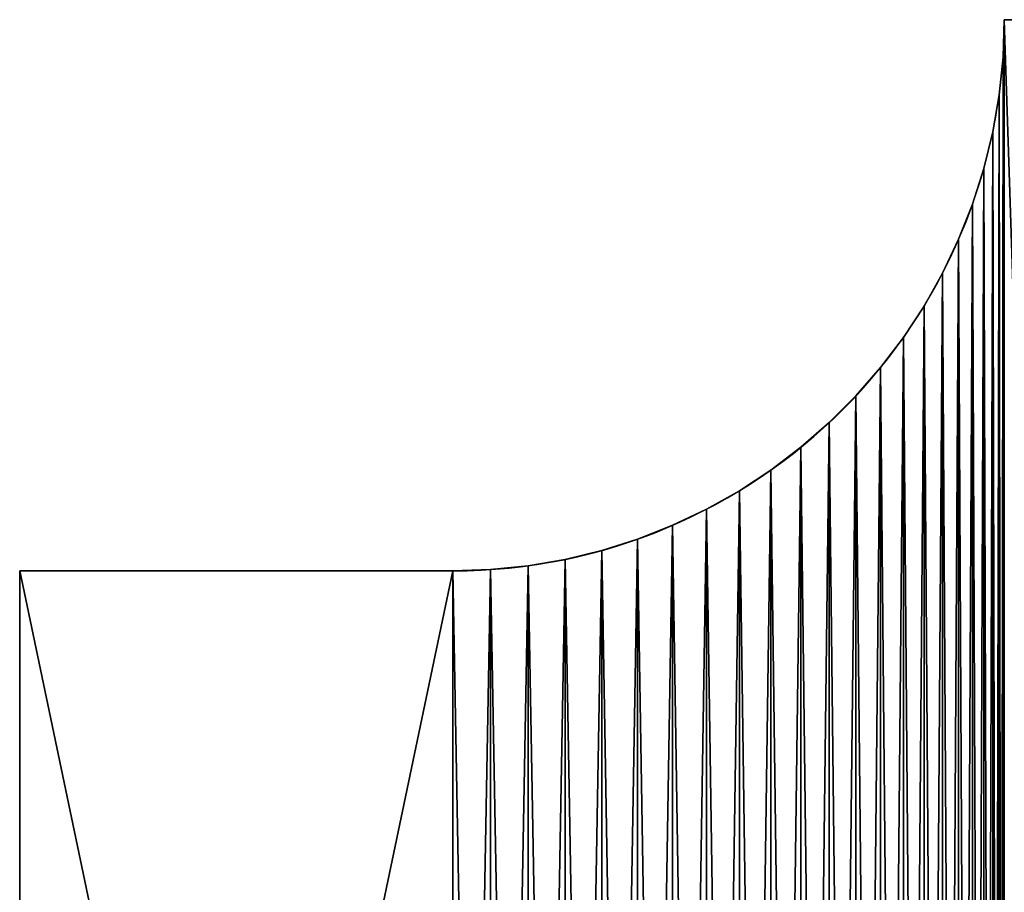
# Model space of a CAD drawing. Header units: millimetres. Extents: x 31 to 249, y 89 to 250.
# Tile 199 of 201: x 192.71 to 197.71, y 125.78 to 130.22. Entities that reach past the tile are written whole.
import ezdxf

# ---------------------------------------------------------------- set-up
doc = ezdxf.new("R2010")
doc.units = ezdxf.units.MM

# ---------------------------------------------------------------- blocks, each defined once
blk = doc.blocks.new('Group#3')
at = {"color": 250}
for p, q in [((4.9935, 15.9089), (4.9935, 15.9089, 8)), ((4.9739, 15.7187), (4.9739, 15.7187, 8)), ((4.9414, 15.5303), (4.9414, 15.5303, 8)), ((4.8962, 15.3446), (4.8962, 15.3446, 8)), ((4.8383, 15.1623), (4.8383, 15.1623, 8)), ((4.7682, 14.9845), (4.7682, 14.9845, 8)), ((4.6861, 14.8118), (4.6861, 14.8118, 8)), ((4.5924, 14.6452), (4.5924, 14.6452, 8)), ((4.4875, 14.4853), (4.4875, 14.4853, 8)), ((4.372, 14.333), (4.372, 14.333, 8)), ((4.2463, 14.1889), (4.2463, 14.1889, 8)), ((4.1111, 14.0537), (4.1111, 14.0537, 8)), ((3.967, 13.928), (3.967, 13.928, 8)), ((3.8147, 13.8125), (3.8147, 13.8125, 8)), ((3.6548, 13.7076), (3.6548, 13.7076, 8)), ((3.4882, 13.6139), (3.4882, 13.6139, 8)), ((3.3155, 13.5318), (3.3155, 13.5318, 8)), ((3.1377, 13.4617), (3.1377, 13.4617, 8)), ((2.9554, 13.4038), (2.9554, 13.4038, 8)), ((2.7697, 13.3586), (2.7697, 13.3586, 8)), ((2.3911, 13.3065), (2.3911, 13.3065, 8)), ((2.5813, 13.3261), (2.5813, 13.3261, 8)), ((0, 13.3), (0, 2.8)), ((2.2, 13.3), (0, 13.3)), ((0, 13.3, 8), (0, 2.8, 8)), ((2.2, 13.3, 8), (0, 13.3, 8)), ((0, 13.3), (0, 13.3, 8)), ((2.2, 13.3), (2.2, 13.3, 8))]:
    blk.add_line(p, q, dxfattribs=at)
for centre in [(2.2, 16.1), (2.2, 16.1, 8)]:
    blk.add_arc(centre, 2.8, 270, 360, dxfattribs=at)
mesh = blk.add_polyface(dxfattribs=at)
corners = [(9.9472, 15.648), (9.3157, 0.452), (9.3157, 15.648), (9.9472, 0.452), (9.3157, 16.1), (8.6843, 15.648), (8.6843, 16.1), (8.6843, 0.452), (8.6843, 0), (9.3157, 0), (8.0528, 0.452), (8.0528, 15.648), (8.0528, 16.1), (7.4213, 15.648), (7.4213, 16.1), (7.4213, 0.452), (7.4213, 0), (8.0528, 0), (6.7898, 0.452), (6.7898, 15.648), (6.7898, 16.1), (6.1583, 15.648), (6.1583, 16.1), (6.1583, 0.452), (6.1583, 0), (6.7898, 0), (5.5269, 0.452), (5.5269, 15.648), (2.2, 13.3), (0, 2.8), (0, 13.3), (2.2, 2.8), (2.3911, 13.3065), (2.3911, 2.7935), (2.5813, 13.3261), (2.5813, 2.7739), (2.7697, 13.3586), (2.7697, 2.7414), (2.9554, 13.4038), (2.9554, 2.6962), (3.1377, 13.4617), (3.1377, 2.6383), (3.3155, 13.5318), (3.3155, 2.5682), (3.4882, 13.6139), (3.4882, 2.4861), (3.6548, 13.7076), (3.6548, 2.3924), (3.8147, 13.8125), (3.8147, 2.2875), (3.967, 13.928), (3.967, 2.172), (4.1111, 14.0537), (4.1111, 2.0463), (4.2463, 14.1889), (4.2463, 1.9111), (4.372, 14.333), (4.372, 1.767), (4.4875, 14.4853), (4.4875, 1.6147), (4.5924, 14.6452), (4.5924, 1.4548), (4.6861, 14.8118), (4.6861, 1.2882), (4.7682, 14.9845), (4.7682, 1.1155), (4.8383, 15.1623), (4.8383, 0.9377), (4.8962, 15.3446), (4.8962, 0.7554), (4.9414, 15.5303), (4.9414, 0.5697), (4.9739, 15.7187), (4.9739, 0.3813), (4.9935, 15.9089), (4.9935, 0.1911), (5, 16.1), (5, 0), (5.5269, 16.1), (5.5269, 0), (10.5787, 16.1), (9.9472, 16.1), (9.9472, 0), (10.5787, 15.648), (27, 16.1), (12.4731, 15.648), (12.4731, 16.1), (12.4731, 0.452), (12.4731, 0), (27, 0), (27, 14.05), (27, 2.05), (11.8417, 0.452), (11.8417, 15.648), (11.2102, 15.648), (10.5787, 0.452), (11.2102, 0.452), (11.2102, 16.1), (11.2102, 0), (11.8417, 16.1), (11.8417, 0), (10.5787, 0)]
mesh.append_faces([[corners[k] for k in face] for face in [(4, 5, 6), (12, 13, 14), (20, 21, 22), (28, 29, 30), (80, 0, 81), (84, 85, 86), (89, 90, 91), (82, 95, 101)]], dxfattribs={"vtx0": -1, "color": 250})
mesh.append_faces([[corners[k] for k in face] for face in [(0, 1, 2), (1, 0, 3), (7, 4, 8), (8, 4, 9), (9, 2, 1), (5, 10, 11), (10, 5, 7), (15, 12, 16), (16, 12, 17), (17, 11, 10), (13, 18, 19), (18, 13, 15), (23, 20, 24), (24, 20, 25), (25, 19, 18), (21, 26, 27), (26, 21, 23), (29, 28, 31), (31, 32, 33), (33, 34, 35), (35, 36, 37), (37, 38, 39), (39, 40, 41), (41, 42, 43), (43, 44, 45), (45, 46, 47), (47, 48, 49), (49, 50, 51), (51, 52, 53), (53, 54, 55), (55, 56, 57), (57, 58, 59), (59, 60, 61), (61, 62, 63), (63, 64, 65), (65, 66, 67), (67, 68, 69), (69, 70, 71), (71, 72, 73), (73, 74, 75), (75, 76, 77), (77, 78, 79), (79, 27, 26), (3, 80, 82), (87, 84, 88), (88, 84, 89), (85, 92, 93), (92, 85, 87), (94, 95, 83), (95, 94, 96), (96, 97, 98), (98, 99, 100), (100, 93, 92)]], dxfattribs={"vtx0": -1, "vtx1": -1, "color": 250})
mesh.append_faces([[corners[k] for k in face] for face in [(5, 4, 7), (13, 12, 15), (21, 20, 23), (0, 80, 3), (85, 84, 87), (95, 82, 83)]], dxfattribs={"vtx0": -1, "vtx1": -1, "vtx2": -1, "color": 250})
mesh.append_faces([[corners[k] for k in face] for face in [(9, 4, 2), (17, 12, 11), (25, 20, 19), (31, 28, 32), (33, 32, 34), (35, 34, 36), (37, 36, 38), (39, 38, 40), (41, 40, 42), (43, 42, 44), (45, 44, 46), (47, 46, 48), (49, 48, 50), (51, 50, 52), (53, 52, 54), (55, 54, 56), (57, 56, 58), (59, 58, 60), (61, 60, 62), (63, 62, 64), (65, 64, 66), (67, 66, 68), (69, 68, 70), (71, 70, 72), (73, 72, 74), (75, 74, 76), (77, 76, 78), (79, 78, 27), (82, 80, 83), (89, 84, 90), (96, 94, 97), (98, 97, 99), (100, 99, 93)]], dxfattribs={"vtx0": -1, "vtx2": -1, "color": 250})
mesh = blk.add_polyface(dxfattribs=at)
corners = [(9.9472, 0.452, 8), (9.3157, 15.648, 8), (9.3157, 0.452, 8), (9.9472, 15.648, 8), (9.3157, 0, 8), (8.6843, 0.452, 8), (8.6843, 0, 8), (8.6843, 15.648, 8), (8.6843, 16.1, 8), (9.3157, 16.1, 8), (8.0528, 15.648, 8), (8.0528, 0.452, 8), (8.0528, 0, 8), (7.4213, 0.452, 8), (7.4213, 0, 8), (7.4213, 15.648, 8), (7.4213, 16.1, 8), (8.0528, 16.1, 8), (6.7898, 15.648, 8), (6.7898, 0.452, 8), (6.7898, 0, 8), (6.1583, 0.452, 8), (6.1583, 0, 8), (6.1583, 15.648, 8), (6.1583, 16.1, 8), (6.7898, 16.1, 8), (5.5269, 15.648, 8), (5.5269, 0.452, 8), (2.2, 2.8, 8), (0, 13.3, 8), (0, 2.8, 8), (2.2, 13.3, 8), (2.3911, 2.7935, 8), (2.3911, 13.3065, 8), (2.5813, 2.7739, 8), (2.5813, 13.3261, 8), (2.7697, 2.7414, 8), (2.7697, 13.3586, 8), (2.9554, 2.6962, 8), (2.9554, 13.4038, 8), (3.1377, 2.6383, 8), (3.1377, 13.4617, 8), (3.3155, 2.5682, 8), (3.3155, 13.5318, 8), (3.4882, 2.4861, 8), (3.4882, 13.6139, 8), (3.6548, 2.3924, 8), (3.6548, 13.7076, 8), (3.8147, 2.2875, 8), (3.8147, 13.8125, 8), (3.967, 2.172, 8), (3.967, 13.928, 8), (4.1111, 2.0463, 8), (4.1111, 14.0537, 8), (4.2463, 1.9111, 8), (4.2463, 14.1889, 8), (4.372, 1.767, 8), (4.372, 14.333, 8), (4.4875, 1.6147, 8), (4.4875, 14.4853, 8), (4.5924, 1.4548, 8), (4.5924, 14.6452, 8), (4.6861, 1.2882, 8), (4.6861, 14.8118, 8), (4.7682, 1.1155, 8), (4.7682, 14.9845, 8), (4.8383, 0.9377, 8), (4.8383, 15.1623, 8), (4.8962, 0.7554, 8), (4.8962, 15.3446, 8), (4.9414, 0.5697, 8), (4.9414, 15.5303, 8), (4.9739, 0.3813, 8), (4.9739, 15.7187, 8), (4.9935, 0.1911, 8), (4.9935, 15.9089, 8), (5, 0, 8), (5, 16.1, 8), (5.5269, 0, 8), (5.5269, 16.1, 8), (10.5787, 0, 8), (9.9472, 0, 8), (9.9472, 16.1, 8), (10.5787, 0.452, 8), (27, 0, 8), (12.4731, 0.452, 8), (12.4731, 0, 8), (12.4731, 15.648, 8), (12.4731, 16.1, 8), (27, 16.1, 8), (27, 2.05, 8), (27, 14.05, 8), (11.8417, 15.648, 8), (11.8417, 0.452, 8), (11.2102, 0.452, 8), (10.5787, 15.648, 8), (11.2102, 15.648, 8), (11.2102, 0, 8), (11.2102, 16.1, 8), (11.8417, 0, 8), (11.8417, 16.1, 8), (10.5787, 16.1, 8)]
mesh.append_faces([[corners[k] for k in face] for face in [(4, 5, 6), (12, 13, 14), (20, 21, 22), (28, 29, 30), (80, 0, 81), (84, 85, 86), (89, 90, 91), (82, 95, 101)]], dxfattribs={"vtx0": -1, "color": 250})
mesh.append_faces([[corners[k] for k in face] for face in [(0, 1, 2), (1, 0, 3), (7, 4, 8), (8, 4, 9), (9, 2, 1), (5, 10, 11), (10, 5, 7), (15, 12, 16), (16, 12, 17), (17, 11, 10), (13, 18, 19), (18, 13, 15), (23, 20, 24), (24, 20, 25), (25, 19, 18), (21, 26, 27), (26, 21, 23), (29, 28, 31), (31, 32, 33), (33, 34, 35), (35, 36, 37), (37, 38, 39), (39, 40, 41), (41, 42, 43), (43, 44, 45), (45, 46, 47), (47, 48, 49), (49, 50, 51), (51, 52, 53), (53, 54, 55), (55, 56, 57), (57, 58, 59), (59, 60, 61), (61, 62, 63), (63, 64, 65), (65, 66, 67), (67, 68, 69), (69, 70, 71), (71, 72, 73), (73, 74, 75), (75, 76, 77), (77, 78, 79), (79, 27, 26), (3, 80, 82), (87, 84, 88), (88, 84, 89), (85, 92, 93), (92, 85, 87), (94, 95, 83), (95, 94, 96), (96, 97, 98), (98, 99, 100), (100, 93, 92)]], dxfattribs={"vtx0": -1, "vtx1": -1, "color": 250})
mesh.append_faces([[corners[k] for k in face] for face in [(5, 4, 7), (13, 12, 15), (21, 20, 23), (0, 80, 3), (85, 84, 87), (95, 82, 83)]], dxfattribs={"vtx0": -1, "vtx1": -1, "vtx2": -1, "color": 250})
mesh.append_faces([[corners[k] for k in face] for face in [(9, 4, 2), (17, 12, 11), (25, 20, 19), (31, 28, 32), (33, 32, 34), (35, 34, 36), (37, 36, 38), (39, 38, 40), (41, 40, 42), (43, 42, 44), (45, 44, 46), (47, 46, 48), (49, 48, 50), (51, 50, 52), (53, 52, 54), (55, 54, 56), (57, 56, 58), (59, 58, 60), (61, 60, 62), (63, 62, 64), (65, 64, 66), (67, 66, 68), (69, 68, 70), (71, 70, 72), (73, 72, 74), (75, 74, 76), (77, 76, 78), (79, 78, 27), (82, 80, 83), (89, 84, 90), (96, 94, 97), (98, 97, 99), (100, 99, 93)]], dxfattribs={"vtx0": -1, "vtx2": -1, "color": 250})
mesh = blk.add_polyface(dxfattribs=at)
corners = [(5, 16.1, 8), (4.9935, 15.9089), (4.9935, 15.9089, 8), (5, 16.1)]
mesh.append_faces([[corners[k] for k in face] for face in [(0, 1, 2), (1, 0, 3)]], dxfattribs={"vtx0": -1, "color": 250})
mesh = blk.add_polyface(dxfattribs=at)
corners = [(4.9935, 15.9089, 8), (4.9739, 15.7187), (4.9739, 15.7187, 8), (4.9935, 15.9089)]
mesh.append_faces([[corners[k] for k in face] for face in [(0, 1, 2), (1, 0, 3)]], dxfattribs={"vtx0": -1, "color": 250})
mesh = blk.add_polyface(dxfattribs=at)
corners = [(4.9739, 15.7187, 8), (4.9414, 15.5303), (4.9414, 15.5303, 8), (4.9739, 15.7187)]
mesh.append_faces([[corners[k] for k in face] for face in [(0, 1, 2), (1, 0, 3)]], dxfattribs={"vtx0": -1, "color": 250})
mesh = blk.add_polyface(dxfattribs=at)
corners = [(4.9414, 15.5303, 8), (4.8962, 15.3446), (4.8962, 15.3446, 8), (4.9414, 15.5303)]
mesh.append_faces([[corners[k] for k in face] for face in [(0, 1, 2), (1, 0, 3)]], dxfattribs={"vtx0": -1, "color": 250})
mesh = blk.add_polyface(dxfattribs=at)
corners = [(4.8962, 15.3446, 8), (4.8383, 15.1623), (4.8383, 15.1623, 8), (4.8962, 15.3446)]
mesh.append_faces([[corners[k] for k in face] for face in [(0, 1, 2), (1, 0, 3)]], dxfattribs={"vtx0": -1, "color": 250})
mesh = blk.add_polyface(dxfattribs=at)
corners = [(4.8383, 15.1623, 8), (4.7682, 14.9845), (4.7682, 14.9845, 8), (4.8383, 15.1623)]
mesh.append_faces([[corners[k] for k in face] for face in [(0, 1, 2), (1, 0, 3)]], dxfattribs={"vtx0": -1, "color": 250})
mesh = blk.add_polyface(dxfattribs=at)
corners = [(4.7682, 14.9845, 8), (4.6861, 14.8118), (4.6861, 14.8118, 8), (4.7682, 14.9845)]
mesh.append_faces([[corners[k] for k in face] for face in [(0, 1, 2), (1, 0, 3)]], dxfattribs={"vtx0": -1, "color": 250})
mesh = blk.add_polyface(dxfattribs=at)
corners = [(4.6861, 14.8118, 8), (4.5924, 14.6452), (4.5924, 14.6452, 8), (4.6861, 14.8118)]
mesh.append_faces([[corners[k] for k in face] for face in [(0, 1, 2), (1, 0, 3)]], dxfattribs={"vtx0": -1, "color": 250})
mesh = blk.add_polyface(dxfattribs=at)
corners = [(4.5924, 14.6452, 8), (4.4875, 14.4853), (4.4875, 14.4853, 8), (4.5924, 14.6452)]
mesh.append_faces([[corners[k] for k in face] for face in [(0, 1, 2), (1, 0, 3)]], dxfattribs={"vtx0": -1, "color": 250})
mesh = blk.add_polyface(dxfattribs=at)
corners = [(4.4875, 14.4853, 8), (4.372, 14.333), (4.372, 14.333, 8), (4.4875, 14.4853)]
mesh.append_faces([[corners[k] for k in face] for face in [(0, 1, 2), (1, 0, 3)]], dxfattribs={"vtx0": -1, "color": 250})
mesh = blk.add_polyface(dxfattribs=at)
corners = [(4.372, 14.333, 8), (4.2463, 14.1889), (4.2463, 14.1889, 8), (4.372, 14.333)]
mesh.append_faces([[corners[k] for k in face] for face in [(0, 1, 2), (1, 0, 3)]], dxfattribs={"vtx0": -1, "color": 250})
mesh = blk.add_polyface(dxfattribs=at)
corners = [(4.2463, 14.1889, 8), (4.1111, 14.0537), (4.1111, 14.0537, 8), (4.2463, 14.1889)]
mesh.append_faces([[corners[k] for k in face] for face in [(0, 1, 2), (1, 0, 3)]], dxfattribs={"vtx0": -1, "color": 250})
mesh = blk.add_polyface(dxfattribs=at)
corners = [(3.967, 13.928, 8), (4.1111, 14.0537), (3.967, 13.928), (4.1111, 14.0537, 8)]
mesh.append_faces([[corners[k] for k in face] for face in [(0, 1, 2), (1, 0, 3)]], dxfattribs={"vtx0": -1, "color": 250})
mesh = blk.add_polyface(dxfattribs=at)
corners = [(3.8147, 13.8125, 8), (3.967, 13.928), (3.8147, 13.8125), (3.967, 13.928, 8)]
mesh.append_faces([[corners[k] for k in face] for face in [(0, 1, 2), (1, 0, 3)]], dxfattribs={"vtx0": -1, "color": 250})
mesh = blk.add_polyface(dxfattribs=at)
corners = [(3.6548, 13.7076, 8), (3.8147, 13.8125), (3.6548, 13.7076), (3.8147, 13.8125, 8)]
mesh.append_faces([[corners[k] for k in face] for face in [(0, 1, 2), (1, 0, 3)]], dxfattribs={"vtx0": -1, "color": 250})
mesh = blk.add_polyface(dxfattribs=at)
corners = [(3.4882, 13.6139, 8), (3.6548, 13.7076), (3.4882, 13.6139), (3.6548, 13.7076, 8)]
mesh.append_faces([[corners[k] for k in face] for face in [(0, 1, 2), (1, 0, 3)]], dxfattribs={"vtx0": -1, "color": 250})
mesh = blk.add_polyface(dxfattribs=at)
corners = [(3.3155, 13.5318, 8), (3.4882, 13.6139), (3.3155, 13.5318), (3.4882, 13.6139, 8)]
mesh.append_faces([[corners[k] for k in face] for face in [(0, 1, 2), (1, 0, 3)]], dxfattribs={"vtx0": -1, "color": 250})
mesh = blk.add_polyface(dxfattribs=at)
corners = [(3.1377, 13.4617, 8), (3.3155, 13.5318), (3.1377, 13.4617), (3.3155, 13.5318, 8)]
mesh.append_faces([[corners[k] for k in face] for face in [(0, 1, 2), (1, 0, 3)]], dxfattribs={"vtx0": -1, "color": 250})
mesh = blk.add_polyface(dxfattribs=at)
corners = [(2.9554, 13.4038, 8), (3.1377, 13.4617), (2.9554, 13.4038), (3.1377, 13.4617, 8)]
mesh.append_faces([[corners[k] for k in face] for face in [(0, 1, 2), (1, 0, 3)]], dxfattribs={"vtx0": -1, "color": 250})
mesh = blk.add_polyface(dxfattribs=at)
corners = [(2.7697, 13.3586, 8), (2.9554, 13.4038), (2.7697, 13.3586), (2.9554, 13.4038, 8)]
mesh.append_faces([[corners[k] for k in face] for face in [(0, 1, 2), (1, 0, 3)]], dxfattribs={"vtx0": -1, "color": 250})
mesh = blk.add_polyface(dxfattribs=at)
corners = [(2.5813, 13.3261, 8), (2.7697, 13.3586), (2.5813, 13.3261), (2.7697, 13.3586, 8)]
mesh.append_faces([[corners[k] for k in face] for face in [(0, 1, 2), (1, 0, 3)]], dxfattribs={"vtx0": -1, "color": 250})
mesh = blk.add_polyface(dxfattribs=at)
corners = [(2.2, 13.3, 8), (2.3911, 13.3065), (2.2, 13.3), (2.3911, 13.3065, 8)]
mesh.append_faces([[corners[k] for k in face] for face in [(0, 1, 2), (1, 0, 3)]], dxfattribs={"vtx0": -1, "color": 250})
mesh = blk.add_polyface(dxfattribs=at)
corners = [(2.3911, 13.3065, 8), (2.5813, 13.3261), (2.3911, 13.3065), (2.5813, 13.3261, 8)]
mesh.append_faces([[corners[k] for k in face] for face in [(0, 1, 2), (1, 0, 3)]], dxfattribs={"vtx0": -1, "color": 250})
mesh = blk.add_polyface(dxfattribs=at)
corners = [(0, 13.3, 8), (0, 2.8), (0, 2.8, 8), (0, 13.3)]
mesh.append_faces([[corners[k] for k in face] for face in [(0, 1, 2), (1, 0, 3)]], dxfattribs={"vtx0": -1, "color": 250})
mesh = blk.add_polyface(dxfattribs=at)
corners = [(0, 13.3, 8), (2.2, 13.3), (0, 13.3), (2.2, 13.3, 8)]
mesh.append_faces([[corners[k] for k in face] for face in [(0, 1, 2), (1, 0, 3)]], dxfattribs={"vtx0": -1, "color": 250})

msp = doc.modelspace()

# ---------------------------------------------------------------- block references
at = {"color": 250}
msp.add_blockref('Group#3', (192.7127, 114.1159, 4.25), dxfattribs=at)

doc.saveas('drawing.dxf')
